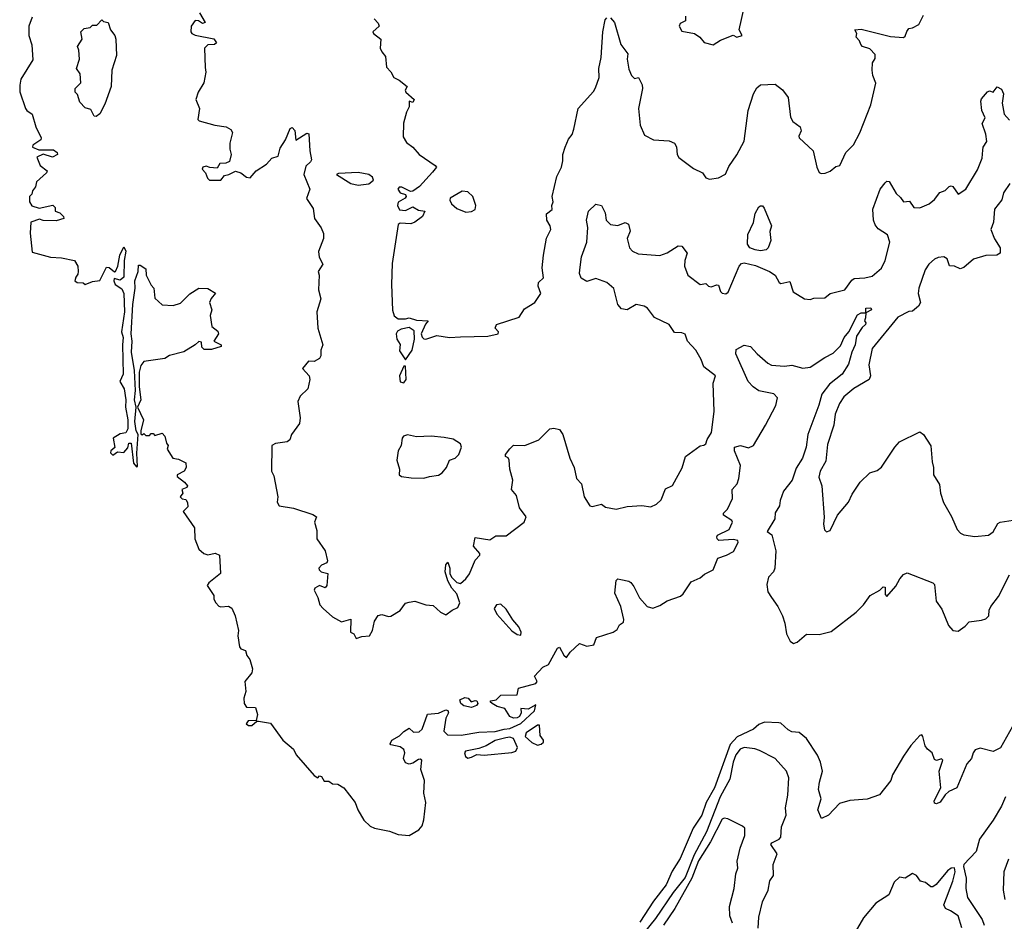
# Model space of a CAD drawing. Extents: x 1995161 to 2088924, y 769148 to 906007.
# Tile 43 of 256: x 2029866 to 2035246, y 777556 to 782481. Entities that reach past the tile are written whole.
import ezdxf

# ---------------------------------------------------------------- set-up
doc = ezdxf.new("R2010")
doc.units = 0

msp = doc.modelspace()

# ---------------------------------------------------------------- linework, layer by layer
at = {"layer": '0CON20XD'}
for points in [[(2033655, 782344), (2033695, 782368.2), (2033765, 782396), (2033785.6, 782385.6), (2033814.2, 782395), (2033798, 782425), (2033826, 782555)], [(2029933.8, 782495), (2029916.7, 782445), (2029916.7, 782395), (2029932.9, 782342.9), (2029938.3, 782261.7), (2029873.4, 782156.6), (2029866.5, 782123.5), (2029867.4, 782087.4), (2029898.6, 781995), (2029905, 781984), (2029934.2, 781964.2), (2029954.2, 781895), (2029983.8, 781835), (2029981.2, 781825), (2029937.7, 781795), (2029936.7, 781785), (2029970.6, 781770.6), (2030015, 781769.2), (2030050.5, 781770.5), (2030071.5, 781755), (2030073.3, 781745), (2030045, 781730.6), (2029994.6, 781745.4), (2029960.6, 781729.4), (2029979.2, 781685), (2030016.2, 781655), (2030013.3, 781645), (2029958.1, 781595), (2029952.1, 781567.9), (2029936, 781545), (2029932.5, 781527.5), (2029920, 781515), (2029920, 781485), (2029933, 781463), (2029972, 781452), (2030047, 781467), (2030060, 781455), (2030060, 781435), (2030086.4, 781426.4), (2030106.7, 781405), (2030107.5, 781395), (2030065, 781381.2), (2029995, 781384.2), (2029975, 781390.8), (2029927.5, 781375), (2029924.3, 781315), (2029935, 781210), (2030035, 781184.1), (2030095, 781180), (2030166.7, 781165), (2030183.8, 781135), (2030186.2, 781105), (2030185, 781090), (2030172.5, 781075), (2030167.5, 781055), (2030180, 781045), (2030212.5, 781042.5), (2030225, 781034.4), (2030265, 781050), (2030305, 781056.7), (2030341.2, 781128.8), (2030355, 781127.5), (2030385, 781102.5), (2030390, 781105), (2030403.3, 781135), (2030413.1, 781195), (2030435, 781240), (2030446.4, 781216.4), (2030436.9, 781165), (2030435.4, 781075), (2030415, 781058.6), (2030383, 781067), (2030380, 781055), (2030387.5, 781035), (2030425, 781011.4), (2030435.4, 780985), (2030438.4, 780885), (2030423.5, 780775), (2030432.7, 780745), (2030427.5, 780705), (2030432.5, 780545), (2030414, 780504), (2030438.1, 780465), (2030446.7, 780405), (2030444.5, 780364.5), (2030457.8, 780295), (2030457.1, 780245), (2030445.7, 780224.3), (2030415, 780218.8), (2030377.5, 780195), (2030386.7, 780143.3), (2030365, 780126.2), (2030361.9, 780115), (2030375, 780102.2), (2030400.7, 780119.3), (2030435, 780116.7), (2030457.7, 780142.3), (2030462, 780168), (2030475, 780166.7), (2030487.7, 780057.7), (2030505, 780037.5), (2030509.3, 780040.7), (2030506.4, 780113.6), (2030513.3, 780215), (2030502, 780235), (2030495.8, 780285.8), (2030503.8, 780365), (2030493.4, 780403.4), (2030498.8, 780455), (2030494.2, 780565), (2030477.9, 780665), (2030481.5, 780725), (2030475.3, 780764.7), (2030484.4, 780925), (2030497.5, 781015), (2030496.2, 781055), (2030513.3, 781105), (2030515, 781140), (2030525, 781140), (2030555, 781120), (2030557.5, 781085), (2030585, 781030), (2030600, 781015), (2030605, 780960), (2030645, 780923.8), (2030705, 780920), (2030745, 780932.5), (2030795.9, 780984.1), (2030845, 781013.3), (2030895, 781012.5), (2030936.7, 780986.7), (2030913, 780957), (2030904.2, 780935), (2030915.8, 780895), (2030908, 780865), (2030916.7, 780805), (2030948.8, 780778.8), (2030953.3, 780765), (2030927.5, 780725), (2030967.5, 780705), (2030967.5, 780695), (2030915, 780678.8), (2030875, 780680), (2030862.5, 780692.5), (2030860, 780720), (2030845, 780723.3), (2030825.7, 780704.3), (2030763.1, 780666.9), (2030685, 780645.8)], [(2030848.3, 782518.3), (2030880, 782465), (2030865, 782460), (2030843.9, 782473.9), (2030825, 782476.2), (2030804.3, 782445), (2030800.8, 782415), (2030806.7, 782405), (2030825, 782396), (2030927, 782377), (2030942.5, 782355), (2030930, 782345), (2030895, 782342.5), (2030875.8, 782325), (2030879.6, 782219.6), (2030884.1, 782194.1), (2030871.9, 782135), (2030840.8, 782085), (2030828.8, 782045), (2030848.9, 781995), (2030840, 781935), (2030847.8, 781927.8), (2030933.6, 781903.7), (2030995.4, 781895.4), (2031020.2, 781880.2), (2031029.5, 781865), (2031014.6, 781805.4), (2031013.8, 781773.8), (2031021.4, 781745), (2031013.3, 781706.7), (2030993, 781697), (2030960, 781695), (2030945, 781670), (2030905, 781672.5), (2030885, 781681.2), (2030866.7, 781675), (2030864.4, 781664.4), (2030882.5, 781645), (2030892.5, 781615), (2030903.6, 781603.6), (2030965, 781603.3), (2030985, 781630), (2031010, 781635), (2031045, 781652.5), (2031075, 781643.3), (2031105, 781620), (2031125, 781616), (2031158.8, 781655), (2031215, 781692), (2031245, 781724), (2031278.8, 781735), (2031290.5, 781779.5), (2031318.2, 781825), (2031343.9, 781886.1), (2031355, 781892), (2031370, 781875), (2031375, 781822.5), (2031435, 781861.2), (2031446.9, 781856.9), (2031450.9, 781765), (2031461.4, 781715), (2031455.5, 781705)], [(2031802.5, 782485), (2031825, 782462.5), (2031830, 782445), (2031796.7, 782415), (2031800, 782405), (2031840, 782375), (2031835.8, 782325), (2031844.3, 782304.3), (2031865, 782280), (2031870.5, 782220.5), (2031893.8, 782195), (2031910, 782165), (2031940.7, 782150.7), (2031983.3, 782115), (2031973.3, 782095), (2031976.7, 782085), (2032022.5, 782045), (2032015, 782027.5), (2031994.2, 782035), (2031994.2, 782005), (2031979.2, 781975), (2031964, 781915), (2031961.2, 781841.2), (2031980.3, 781810.3), (2032015, 781783.8), (2032048.8, 781745), (2032136.7, 781685), (2032143.3, 781675), (2032121.9, 781648.1), (2032050.9, 781569.1), (2032015, 781544.2), (2032002.5, 781542.5), (2031953.8, 781566.2), (2031939.2, 781565), (2031933.1, 781555), (2031944.5, 781534.5), (2031975, 781526.7), (2031978.8, 781515), (2031973.3, 781505), (2031935, 781483.3), (2031930.6, 781465), (2031941.2, 781441.2), (2031975, 781437.9), (2032015, 781459.2), (2032045, 781439.5), (2032080, 781435), (2032066.7, 781405), (2032025, 781373.8), (2032003.6, 781366.4), (2031945, 781368.8), (2031935, 781362.5), (2031901.7, 781148.3), (2031898.1, 781035), (2031903.9, 780893.9), (2031912.9, 780862.9), (2031935, 780847.1), (2031973.8, 780846.2), (2031995, 780852.9), (2032035, 780839.4), (2032097.5, 780835), (2032083, 780817), (2032059.2, 780765), (2032065.6, 780745.6), (2032075, 780737.5), (2032085, 780735.8), (2032145, 780755.6), (2032215, 780745.5), (2032275, 780748.9), (2032425, 780751.1), (2032480, 780765), (2032483.3, 780775), (2032463.8, 780795), (2032472.5, 780815), (2032595.6, 780855), (2032625, 780902), (2032680.8, 780935), (2032713.3, 780985), (2032700, 781025), (2032700.8, 781045), (2032729.1, 781070.9), (2032721.9, 781125), (2032728.1, 781195), (2032745, 781287.5), (2032768.9, 781335), (2032765.5, 781355.5), (2032746, 781385), (2032745, 781420), (2032775.7, 781444.3), (2032774, 781465), (2032780.8, 781485), (2032775.7, 781515), (2032800.6, 781625), (2032827.5, 781675), (2032835, 781710), (2032834.3, 781745), (2032847.1, 781785), (2032865, 781827.5), (2032885, 781853.3), (2032895, 781883.3), (2032918.2, 781995), (2033001.7, 782088.3), (2033012, 782108), (2033032.9, 782165), (2033030.6, 782215), (2033043.3, 782275), (2033052.1, 782415), (2033065, 782480), (2033075, 782490)], [(2033095, 782490), (2033116, 782465), (2033151.1, 782345), (2033189.4, 782295), (2033185.6, 782265), (2033195, 782210), (2033208.6, 782175), (2033225, 782158.6), (2033247.5, 782165), (2033268.1, 782125), (2033269.7, 782105), (2033247.1, 781995), (2033257.5, 781905), (2033280.5, 781850.5), (2033330, 781825), (2033415, 781819.2), (2033445, 781805.8), (2033455.3, 781785.3), (2033458.5, 781745), (2033468.7, 781728.7), (2033547.7, 781667.7), (2033597.5, 781645), (2033615, 781617.5), (2033635, 781610), (2033685, 781616.7), (2033723.4, 781636.6), (2033741.8, 781678.2), (2033785, 781743.3), (2033825, 781817.5), (2033847.3, 781985), (2033875.8, 782075), (2033895, 782108), (2033914.6, 782125.4), (2033995, 782128), (2034035, 782096.7), (2034065.6, 782055.6), (2034078.3, 781948.3), (2034091.2, 781925), (2034130, 781895), (2034136, 781874), (2034123.8, 781845), (2034126, 781835), (2034202, 781765), (2034221.2, 781675), (2034235, 781646.7), (2034245, 781640), (2034268, 781642), (2034295, 781653.3), (2034325, 781678.8), (2034347.5, 781685), (2034380, 781755), (2034422.6, 781797.4), (2034457.4, 781862.6), (2034517.3, 782015), (2034544.4, 782134.4), (2034527.5, 782175), (2034524.7, 782205.3), (2034525.4, 782244.6), (2034540.7, 782269.3), (2034540.4, 782290.4), (2034510.7, 782320.8), (2034470.8, 782335), (2034462.5, 782345), (2034455.7, 782365.7), (2034437.5, 782385), (2034441.2, 782405), (2034430, 782425), (2034465, 782428.2), (2034625, 782389.1), (2034695, 782383.8), (2034705, 782390), (2034713, 782417), (2034725, 782432.5), (2034745, 782436.2), (2034778.8, 782455), (2034804, 782505)], [(2033505, 782500), (2033503.8, 782475), (2033475, 782460.6), (2033468.9, 782445), (2033485, 782418.5), (2033553.8, 782405), (2033583.3, 782385), (2033606.4, 782356.4), (2033655, 782344)], [(2030285, 781952.5), (2030273.6, 781953.6), (2030255, 781990), (2030225, 782000), (2030195, 782030), (2030181.7, 782071.7), (2030170, 782085), (2030170, 782105), (2030200, 782135), (2030197.5, 782185), (2030177.5, 782215), (2030192.5, 782265), (2030190, 782315), (2030182.5, 782335), (2030207.5, 782375), (2030200, 782415), (2030218.3, 782431.7), (2030251.7, 782438.3), (2030265, 782450), (2030288.3, 782451.7), (2030315, 782480), (2030325, 782470), (2030350, 782465), (2030362.5, 782425), (2030386, 782395), (2030392.5, 782375), (2030396, 782285), (2030370, 782205), (2030366.2, 782115), (2030331.2, 782018.8), (2030303.6, 781966.4), (2030285, 781952.5)], [(2031455.5, 781705), (2031430.1, 781679.9), (2031418.7, 781635), (2031451.1, 781555), (2031433.8, 781503.8), (2031469.5, 781449.5), (2031476.7, 781395), (2031513.6, 781343.6), (2031527, 781313), (2031526.7, 781285), (2031500, 781215), (2031503.6, 781183.6), (2031522.5, 781145), (2031497.5, 781105), (2031503.3, 781085), (2031500, 781005), (2031512.5, 780955), (2031490, 780885), (2031496.2, 780795), (2031523.3, 780705), (2031511.2, 780675), (2031511.4, 780645), (2031505, 780629.2), (2031475, 780613.1), (2031445, 780615.4), (2031412.5, 780575), (2031447.5, 780535), (2031452.5, 780515), (2031440, 780465), (2031399.2, 780425), (2031385.6, 780395), (2031399.2, 780305), (2031396, 780274), (2031352.5, 780215), (2031342.5, 780185), (2031327.5, 780175), (2031265, 780165.5), (2031244.6, 780155), (2031241.9, 780015), (2031255, 779988.1), (2031277.1, 779875), (2031273.6, 779845), (2031285, 779825.6), (2031362.7, 779812.7), (2031467.3, 779777.3), (2031487.5, 779765), (2031476.7, 779735), (2031489.8, 779689.8), (2031490.5, 779645), (2031535, 779580), (2031549.2, 779525), (2031545, 779513.3), (2031515, 779500.8), (2031501.4, 779485), (2031502.5, 779475), (2031514.5, 779464.5), (2031550, 779455), (2031545, 779390), (2031535, 779377.5), (2031505, 779390), (2031480, 779375), (2031476.2, 779365), (2031496.2, 779325), (2031506.2, 779285), (2031524.3, 779264.3), (2031575, 779219.2), (2031625, 779192), (2031675.8, 779205.8), (2031673.3, 779135), (2031692.5, 779125), (2031705, 779100), (2031735, 779111.4), (2031778, 779115), (2031794.4, 779145), (2031806, 779195), (2031825, 779226), (2031845, 779232), (2031880.7, 779220.7), (2031895, 779223.3), (2031945, 779254), (2031975, 779294), (2031995, 779298), (2032025, 779303.8), (2032085, 779284.2), (2032125, 779280), (2032165, 779244.3), (2032195, 779230), (2032228.8, 779255), (2032260.7, 779269.3), (2032270.7, 779295), (2032255.8, 779345), (2032228.5, 779375), (2032205.5, 779415), (2032191.2, 779465), (2032195, 779503.3), (2032205, 779516.7), (2032216.7, 779485), (2032216.2, 779455), (2032225.8, 779435), (2032255, 779406), (2032275, 779401.2), (2032305, 779426.2), (2032325, 779453.8), (2032355, 779527.5), (2032380, 779555), (2032380, 779565), (2032346.2, 779605), (2032355, 779652.5), (2032435, 779639.2), (2032468.3, 779661.7), (2032525, 779660.8), (2032622.9, 779735), (2032633.8, 779765), (2032597.5, 779815), (2032581.5, 779881.5), (2032553.1, 779915), (2032561.4, 779965), (2032544.3, 780025), (2032541.2, 780075), (2032535, 780087.5), (2032520, 780095), (2032520, 780105), (2032544, 780136), (2032564.3, 780155.7), (2032626.1, 780153.9), (2032703.6, 780186.4), (2032763.8, 780246.2), (2032785, 780250), (2032815, 780242.5), (2032834.4, 780214.4), (2032872.2, 780085), (2032895.6, 780035), (2032908.9, 779975), (2032935.4, 779945), (2032950, 779875), (2032982.2, 779825), (2032995, 779822.1), (2033045, 779833.8), (2033067.7, 779817.7), (2033125, 779807.5), (2033185, 779821.4), (2033265, 779826.9), (2033315, 779819.2), (2033345, 779834), (2033371.3, 779858.7), (2033395, 779918.6), (2033433.1, 779936.9), (2033487, 780033), (2033504.6, 780095.4), (2033585, 780153.1), (2033605, 780155.8), (2033615, 780164.7), (2033621.9, 780188.1), (2033646.3, 780225), (2033660.1, 780340.1), (2033655.5, 780494.5), (2033667.7, 780535), (2033604.5, 780585), (2033589.5, 780625), (2033560.7, 780675), (2033515.7, 780725), (2033502.4, 780762.4), (2033485, 780770.8), (2033445, 780772.5), (2033415.2, 780815.3), (2033335, 780853.1), (2033297.1, 780905), (2033278.8, 780915), (2033235, 780925.6), (2033185, 780895.6), (2033155, 780900.8), (2033134.4, 780925), (2033112.9, 781012.9), (2033075, 781045.7), (2033015, 781066.7), (2032965, 781050), (2032935, 781068.8), (2032925.5, 781095), (2032926.4, 781115), (2032936.2, 781185), (2032964.5, 781265), (2032970.8, 781345), (2032963.3, 781385), (2032974, 781435), (2033015, 781472.5), (2033045.9, 781465.9), (2033065.4, 781425.4), (2033071.4, 781385), (2033095, 781361.4), (2033135, 781357.1), (2033175, 781372.5), (2033193, 781363), (2033201.2, 781325), (2033186, 781285), (2033197.5, 781235), (2033215, 781215.8), (2033245, 781202.5), (2033365, 781192.9), (2033405, 781207.8), (2033465, 781245.7), (2033484.3, 781244.3), (2033514.3, 781205), (2033500.5, 781165), (2033498.9, 781135), (2033516.2, 781085), (2033585, 781034.2), (2033615, 781040), (2033630, 781025), (2033645, 781020.8), (2033675, 781032.5), (2033685, 781030), (2033696.1, 780996.1), (2033705, 780986.7), (2033725, 780983.8), (2033737.1, 780992.9), (2033798.2, 781135), (2033810.5, 781149.5), (2033825, 781153.3), (2033887.5, 781137.5), (2033962.9, 781105), (2033994, 781085), (2034016.7, 781045), (2034025, 781040), (2034075, 781051.2), (2034093.3, 780995), (2034155, 780956), (2034185, 780952), (2034205, 780960), (2034265, 780962), (2034295.5, 780984.5), (2034375, 781004.6), (2034412.3, 781057.8), (2034425, 781067.3), (2034485, 781070), (2034525, 781078.8), (2034575, 781123.3), (2034595.5, 781165), (2034620.8, 781265), (2034608.8, 781305), (2034557.4, 781337.4), (2034540.5, 781360.5), (2034531.1, 781385), (2034528.2, 781445), (2034567.8, 781555), (2034595, 781589.2), (2034605, 781598), (2034616.9, 781596.9), (2034655, 781531.2), (2034679.6, 781509.6), (2034695, 781486), (2034728.7, 781488.7), (2034752.5, 781455), (2034785, 781452.2), (2034835, 781475.6), (2034865, 781498.6), (2034893.8, 781536.2), (2034923.2, 781546.8), (2034945, 781570), (2034955, 781574), (2034965, 781570), (2034995, 781527.5), (2035036.2, 781555), (2035099.6, 781660.4), (2035124.7, 781725), (2035128.8, 781768.8), (2035130.6, 781785), (2035151.2, 781815), (2035145.6, 781855), (2035126.1, 781913.9), (2035140.8, 781945), (2035123.8, 781985), (2035118, 782035), (2035122.1, 782047.9), (2035155, 782086.7), (2035165, 782091.2), (2035185, 782084), (2035206.7, 782113.3), (2035231.7, 782101.7), (2035242, 782075), (2035234, 782025), (2035245.5, 781965.5), (2035275, 781931.2)], [(2031715, 781577.5), (2031775, 781583.8), (2031800, 781605), (2031795, 781620.8), (2031775, 781635.9), (2031715.8, 781645.8), (2031609.3, 781640.7), (2031597.5, 781635), (2031675, 781586.2), (2031715, 781577.5)], [(2035276.7, 781585), (2035241.2, 781535), (2035232.7, 781497.3), (2035192.9, 781445), (2035187.5, 781375), (2035172.2, 781335), (2035192.9, 781282.9), (2035224.3, 781235), (2035222.9, 781205), (2035205, 781194.1), (2035145, 781192.2), (2035078.2, 781171.7), (2035025, 781127.5), (2035005, 781119.1), (2034975, 781134.4), (2034946.9, 781136.9), (2034933.8, 781175), (2034915.7, 781185.7), (2034885, 781182.5), (2034865, 781172.5), (2034834.7, 781145.3), (2034814.6, 781115), (2034778.5, 781015), (2034775.8, 780985), (2034787.5, 780935), (2034777.1, 780915), (2034745, 780888.8), (2034725, 780887.5), (2034664.6, 780855), (2034524.7, 780685), (2034506, 780596), (2034514.3, 780535), (2034507.2, 780515), (2034423.7, 780466.3), (2034370, 780420), (2034345.4, 780385), (2034321.8, 780325), (2034314.7, 780265), (2034279.8, 780160.2), (2034270.4, 780069.6), (2034239.7, 780015), (2034232.4, 779982.4), (2034249.1, 779935), (2034262.7, 779762.7), (2034258, 779725), (2034264.1, 779694.1), (2034275, 779683.8), (2034295, 779690), (2034334, 779775), (2034395.3, 779844.7), (2034415, 779889.2), (2034459.2, 779955), (2034511.9, 780005), (2034551.7, 780018.3), (2034574.4, 780035.6), (2034647.5, 780145), (2034674, 780175), (2034785, 780228.8), (2034804.1, 780214.1), (2034845, 780152.5), (2034851.9, 780065), (2034860, 780035), (2034859.2, 779995), (2034892.3, 779942.3), (2034897.1, 779895), (2034913.2, 779843.2), (2034957.1, 779767.1), (2034988.8, 779695), (2035006.2, 779675), (2035025, 779666), (2035085, 779658.1), (2035160, 779665), (2035185, 779683.3), (2035211.7, 779728.3), (2035224.5, 779735.5), (2035293.8, 779746.2)], [(2032305, 781429.3), (2032335, 781433), (2032355.3, 781444.7), (2032358.9, 781465), (2032342.6, 781515), (2032315, 781540.3), (2032285, 781543.9), (2032219.3, 781505), (2032217.5, 781495), (2032226.7, 781475), (2032255, 781449.8), (2032305, 781429.3)], [(2033915, 781217.2), (2033885, 781223.6), (2033855.2, 781235.3), (2033842.5, 781255), (2033845, 781307.1), (2033876.6, 781373.4), (2033885, 781421.4), (2033905, 781458), (2033915, 781464), (2033925, 781463.8), (2033935, 781451.2), (2033974.5, 781355), (2033965.4, 781324.6), (2033971.5, 781275), (2033955.7, 781235), (2033945, 781224.4), (2033915, 781217.2)], [(2030685, 780645.8), (2030659.4, 780630.6), (2030545, 780612.9), (2030528.2, 780591.8), (2030519.2, 780555), (2030518.6, 780475), (2030527.8, 780405), (2030510, 780365), (2030543.8, 780295), (2030527.5, 780235), (2030528.3, 780218.3), (2030535, 780212.5), (2030545, 780220), (2030555, 780210), (2030575, 780210), (2030585, 780220), (2030595, 780220), (2030605, 780210), (2030645, 780222.5), (2030660, 780205), (2030668.3, 780168.3), (2030677.5, 780155), (2030672.5, 780135), (2030702.5, 780085), (2030735, 780080), (2030775, 780060), (2030776.7, 780035), (2030766, 780014), (2030727.5, 779995), (2030727.5, 779985), (2030767.5, 779955), (2030782.5, 779935), (2030780, 779925), (2030752.5, 779915), (2030757.5, 779895), (2030742.5, 779875), (2030755, 779862.5), (2030775, 779860), (2030783, 779843), (2030785, 779820), (2030760, 779795), (2030821.2, 779705), (2030823.3, 779645), (2030845, 779587.5), (2030873.3, 779565), (2030895, 779557.5), (2030935, 779565.7), (2030957.5, 779555), (2030963.3, 779455), (2030900, 779405), (2030890.7, 779390.7), (2030926.7, 779335), (2030927.5, 779315), (2030937.5, 779295), (2030955, 779277.5), (2030965, 779273.3), (2031006.7, 779276.7), (2031025, 779266.7), (2031044.2, 779225), (2031061.4, 779145), (2031059.2, 779115), (2031067.5, 779055), (2031074.4, 779044.4), (2031100, 779035), (2031108.3, 779008.3), (2031124, 778985), (2031138.1, 778935), (2031135, 778912.5), (2031096.7, 778865), (2031101.2, 778811.2), (2031090.8, 778775), (2031092.9, 778745), (2031105, 778726), (2031155, 778723.3), (2031166.7, 778685), (2031158.3, 778651.7), (2031115, 778650.6), (2031104.4, 778635), (2031116.7, 778625), (2031135, 778624.6), (2031161.7, 778648.3), (2031171.2, 778648.8), (2031237.1, 778637.1), (2031304.2, 778544.2), (2031362, 778495), (2031377.1, 778465), (2031475, 778351.2), (2031495, 778340), (2031505, 778350), (2031515, 778346), (2031530.7, 778320.7), (2031555, 778321.2), (2031575, 778306.2), (2031605, 778303.8), (2031636.7, 778285), (2031700, 778205), (2031713.3, 778165), (2031747.7, 778107.7), (2031781.2, 778075), (2031805, 778064.5), (2031887.1, 778047.1), (2031935, 778028.9), (2031995, 778024), (2032048, 778055), (2032065, 778077.5), (2032075, 778110), (2032085.5, 778205), (2032073.8, 778255), (2032078.1, 778325), (2032058, 778385), (2032064, 778435), (2032055, 778441.4), (2032045, 778438.9), (2032015, 778418.8), (2031995, 778413.8), (2031975, 778421.2), (2031964.2, 778444.2), (2031971.1, 778475), (2031964.6, 778494.6), (2031945, 778508.9), (2031895, 778520), (2031890, 778525), (2031900, 778545), (2031942.1, 778567.9), (2031965, 778593.3), (2031995, 778610), (2032018.7, 778588.7), (2032049.5, 778590.5), (2032066.2, 778605), (2032095, 778686.2), (2032155, 778692.5), (2032195, 778711.2), (2032205, 778707.5), (2032208.8, 778695), (2032194.2, 778665.8), (2032184, 778595), (2032203.5, 778573.5), (2032278.4, 778571.6), (2032375, 778588.5), (2032465, 778593.1), (2032514.2, 778605.8), (2032545, 778609.4), (2032605, 778635.6), (2032679.2, 778705), (2032687.5, 778737.5), (2032645, 778713.8), (2032605, 778717.5), (2032606.7, 778695), (2032597.1, 778675), (2032585, 778667.1), (2032565, 778665.7), (2032543.8, 778673.8), (2032517.3, 778717.3), (2032475, 778728.8), (2032447.5, 778745), (2032437.5, 778755), (2032440.7, 778759.3), (2032470, 778765), (2032495, 778790), (2032585, 778793.3), (2032591.7, 778828.3), (2032687.5, 778855), (2032693.3, 778865), (2032680, 778895), (2032725, 778943.3), (2032755, 778957.5), (2032805, 779046.7), (2032815, 779052.5), (2032839.3, 779009.3), (2032855, 778997.5), (2032874.3, 779025.7), (2032925, 779072.5), (2032965, 779059.4), (2033003.8, 779065), (2033018, 779105), (2033110, 779135), (2033131.2, 779148.8), (2033144.4, 779175.6), (2033165, 779190), (2033168.2, 779205), (2033151.5, 779275), (2033118.8, 779348.8), (2033125, 779417.5), (2033135, 779426.5), (2033151.8, 779421.8), (2033195, 779414), (2033205, 779405.8), (2033222.2, 779385), (2033253.1, 779323.1), (2033295.3, 779275.3), (2033325, 779266.7), (2033365, 779281.5), (2033405, 779306.9), (2033477.6, 779332.4), (2033492, 779345), (2033535, 779410.8), (2033585, 779431.2), (2033607.7, 779452.3), (2033655, 779475.6), (2033680.3, 779539.7), (2033729.2, 779555), (2033766.2, 779575), (2033792.7, 779625), (2033790, 779635), (2033765, 779641.6), (2033686.2, 779636.2), (2033676.7, 779645), (2033676.2, 779655), (2033680, 779665), (2033742.5, 779695), (2033761.4, 779735), (2033757.1, 779745), (2033712, 779775), (2033712, 779785), (2033733.1, 779806.9), (2033761.6, 779865), (2033758.8, 779915), (2033786.6, 779945), (2033795.3, 779975.3), (2033804.2, 780045), (2033771.9, 780125), (2033772, 780145), (2033805, 780155.6), (2033848.9, 780141.1), (2033875.6, 780154.4), (2033941.6, 780265), (2033997, 780373), (2034007.8, 780415), (2033987.4, 780437.4), (2033905, 780452.9), (2033873.3, 780475), (2033846, 780505), (2033780, 780655), (2033781.2, 780678.8), (2033825, 780702), (2033860, 780695), (2033896, 780656), (2033954.7, 780604.7), (2033975, 780593.8), (2034045, 780587.8), (2034085, 780594.2), (2034145, 780577.5), (2034185, 780582.2), (2034265, 780635.6), (2034311.8, 780658.2), (2034351.5, 780698.5), (2034370.6, 780745), (2034397.5, 780775), (2034445, 780868.8), (2034465, 780880), (2034490, 780880), (2034490, 780905), (2034516.4, 780906.4), (2034520, 780895), (2034490, 780880), (2034487, 780853), (2034482.5, 780835), (2034490, 780825), (2034487.5, 780815), (2034470, 780800), (2034438.8, 780751.2), (2034432.2, 780705), (2034412.5, 780665), (2034395, 780598.8), (2034360.6, 780545), (2034290.6, 780489.4), (2034249.1, 780435), (2034232.8, 780375), (2034173.6, 780215), (2034163.2, 780145), (2034143.3, 780085), (2034108.6, 780031.4), (2034087.8, 779965), (2034040.6, 779905), (2034022, 779855), (2034018.8, 779825), (2033995, 779786.7), (2033991.9, 779755), (2033950, 779685), (2033976.8, 779666.8), (2033998.7, 779578.7), (2033993.3, 779485), (2033985.4, 779464.6), (2033958.6, 779435), (2033948.1, 779395), (2033953.6, 779355), (2033974.2, 779324.2), (2034009.3, 779275), (2034034.6, 779225), (2034047.2, 779185), (2034055.5, 779125), (2034076.6, 779086.6), (2034095, 779074), (2034115, 779080), (2034165, 779124.2), (2034235, 779122), (2034300.5, 779139.5), (2034437.5, 779245), (2034476.7, 779285), (2034512.5, 779335), (2034565.7, 779364.3), (2034585, 779382.5), (2034595, 779380), (2034595, 779340), (2034605, 779330), (2034653, 779387), (2034675, 779426.9), (2034695, 779450), (2034715, 779458.9), (2034855, 779404.3), (2034864.3, 779395), (2034874, 779305), (2034905, 779261.2), (2034941.5, 779171.5), (2034964.1, 779144.1), (2034995, 779141.1), (2035033.1, 779166.9), (2035055, 779191.9), (2035120.9, 779200.9), (2035145, 779208.5), (2035161.5, 779225), (2035163.8, 779255), (2035172.9, 779275), (2035215, 779330.6), (2035275, 779447.3)], [(2031975, 780622.5), (2032010, 780675), (2032023.8, 780735), (2032021.7, 780781.7), (2031995, 780799.2), (2031950.5, 780789.5), (2031931.3, 780778.7), (2031923.1, 780765), (2031927.8, 780735), (2031946.1, 780706.1), (2031942.6, 780672.6), (2031975, 780622.5)], [(2031965, 780497.5), (2031978.1, 780515), (2031975, 780587.5), (2031965, 780587.5), (2031942.5, 780535), (2031945, 780502), (2031965, 780497.5)], [(2032075, 779976.8), (2032105, 779984.6), (2032155, 779992.9), (2032175, 780005.3), (2032198.2, 780035), (2032215, 780074.2), (2032245, 780085.6), (2032265, 780105.6), (2032280.3, 780145), (2032275, 780163.3), (2032235, 780189), (2032185, 780199.1), (2032114.7, 780205.3), (2032035, 780201.8), (2031985, 780213.2), (2031963.6, 780206.4), (2031955.4, 780195), (2031950.5, 780155), (2031934.4, 780125), (2031926.8, 780075), (2031941.2, 780025), (2031939.2, 779995), (2031952.5, 779985), (2032005, 779977.3), (2032075, 779976.8)], [(2032605, 779118), (2032606.3, 779135), (2032593, 779165), (2032561.6, 779201.6), (2032525, 779260.7), (2032495, 779288.5), (2032471.2, 779285), (2032459.8, 779265), (2032473.7, 779233.7), (2032555, 779143.1), (2032585, 779122.9), (2032605, 779118)], [(2032335, 778722.9), (2032292.9, 778732.9), (2032275.9, 778745.9), (2032272, 778765), (2032298.6, 778778.6), (2032317.5, 778775), (2032333.9, 778753.9), (2032355, 778762.5), (2032365, 778760), (2032370, 778745), (2032362.5, 778735), (2032335, 778722.9)], [(2032695, 778517.5), (2032715, 778523.8), (2032728, 778535), (2032728.8, 778545), (2032710, 778570), (2032706.2, 778626.2), (2032696.4, 778626.4), (2032633.3, 778585), (2032627.5, 778565), (2032665, 778532.5), (2032695, 778517.5)], [(2035290.4, 778619.6), (2035225, 778502.5), (2035185, 778482.5), (2035115, 778501.5), (2035087.2, 778492.8), (2035075.6, 778475), (2035067.9, 778445), (2035041.5, 778415), (2034987.3, 778285), (2034944, 778265), (2034923.4, 778246.6), (2034895, 778206), (2034875, 778197.5), (2034865, 778200), (2034863.8, 778213.8), (2034900, 778285), (2034890.9, 778375), (2034910.8, 778435), (2034902.5, 778442.5), (2034875, 778433.5), (2034865, 778439.2), (2034852.9, 778475), (2034826.4, 778496.3), (2034813.8, 778515), (2034802, 778565), (2034795, 778573.8), (2034785, 778570.8), (2034735, 778515.5), (2034695, 778458.5), (2034635.3, 778355), (2034626, 778324), (2034565, 778246.5), (2034497.1, 778222.9), (2034402.5, 778215), (2034345, 778198.9), (2034286.2, 778135), (2034247, 778117), (2034226.7, 778165), (2034245.8, 778225), (2034231.5, 778275), (2034235.8, 778315.8), (2034252.5, 778375), (2034241.2, 778425), (2034225, 778463.3), (2034165, 778554.2), (2034125, 778586.7), (2034085, 778590.8), (2034065, 778600.6), (2034025, 778637.3), (2034015, 778640), (2033935.9, 778644.1), (2033905, 778630.7), (2033876.7, 778605), (2033786.9, 778563.1), (2033749, 778521), (2033662.3, 778285), (2033617.3, 778205), (2033592.9, 778135), (2033546.7, 778065), (2033475, 777899.5), (2033431, 777829), (2033399.3, 777755), (2033329.4, 777665), (2033255, 777551.4)], [(2032315, 778447.5), (2032335, 778452.5), (2032365, 778467.5), (2032405, 778462.5), (2032555, 778478), (2032576.7, 778485), (2032587.1, 778505), (2032564.4, 778554.4), (2032545, 778560.6), (2032522.4, 778557.6), (2032465, 778543.1), (2032415.7, 778514.3), (2032375, 778498.8), (2032302.5, 778485), (2032297.5, 778475), (2032302.5, 778455), (2032315, 778447.5)], [(2033901.2, 777518.8), (2033905, 777577.5), (2033925, 777661.2), (2033956.9, 777725), (2033965, 777776), (2033985.4, 777805), (2033983.8, 777865), (2034005.5, 777925), (2033971.4, 777975), (2033975.8, 777985), (2034015.4, 778004.6), (2034024.5, 778015.5), (2034028.9, 778071.1), (2034054.6, 778135), (2034051.4, 778175), (2034064.2, 778245), (2034069.4, 778339.4), (2034055.6, 778375), (2033995, 778444.3), (2033909.2, 778489.2), (2033883, 778497), (2033825, 778505.4), (2033802.3, 778495), (2033778.9, 778465), (2033764.4, 778425.6), (2033747.1, 778332.9), (2033694.6, 778235), (2033619.8, 778045), (2033551.4, 777918.6), (2033502.2, 777795), (2033436.9, 777713.1), (2033339.9, 777570.1), (2033277.7, 777495)], [(2035253.5, 778235), (2035231.1, 778185), (2035185, 778108.7), (2035110.2, 778005), (2035092.4, 777937.6), (2035025.6, 777865), (2035022.9, 777855), (2035038, 777792), (2035036.7, 777735), (2035044.6, 777685), (2035125.4, 777565.4), (2035135.4, 777535)], [(2033760.8, 777545), (2033745.8, 777585), (2033745.6, 777635.6), (2033770.8, 777735), (2033778.6, 777815), (2033789.4, 777845), (2033785.8, 777884.2), (2033802.5, 777955), (2033828.6, 778025), (2033827.9, 778065), (2033816.1, 778076.1), (2033735, 778115.5), (2033715, 778119.5), (2033705, 778113.5), (2033640.6, 777989.4), (2033575, 777886.7), (2033539, 777791), (2033445.3, 777625), (2033385, 777535.2)], [(2035268.5, 777895), (2035243.5, 777825), (2035240, 777725), (2035248.8, 777675)], [(2035015, 777519.2), (2034994.7, 777585), (2034952.1, 777612.1), (2034925, 777625.4), (2034915.3, 777645), (2034965.4, 777775), (2034978, 777825), (2034975, 777847.5), (2034955, 777846.2), (2034935, 777832), (2034873.6, 777756.4), (2034855, 777744.6), (2034844.7, 777744.7), (2034815, 777767.1), (2034787.5, 777775), (2034765.9, 777805.9), (2034745, 777816.7), (2034705, 777791.2), (2034673.6, 777796.4), (2034645, 777770), (2034615, 777700), (2034545, 777653.8), (2034476.2, 777575), (2034418, 777475)]]:
    msp.add_lwpolyline(points, dxfattribs=at)

doc.saveas('drawing.dxf')
